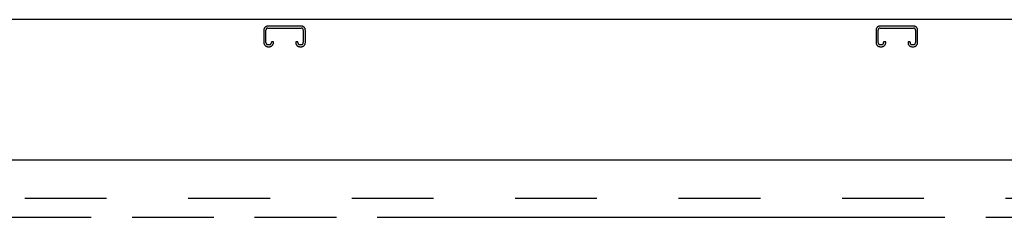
# Model space of a CAD drawing. Header units: inches. Extents: x 0 to 291, y 0 to 188.
# Tile 33 of 113: x 90 to 109, y 135 to 139. Entities that reach past the tile are written whole.
import ezdxf

# ---------------------------------------------------------------- set-up
doc = ezdxf.new("R2010")
doc.units = ezdxf.units.IN
doc.header["$LTSCALE"] = 16.018896
doc.header["$MEASUREMENT"] = 0
doc.linetypes.add('HIDDEN', pattern=[0.2, 0.1, -0.1])
doc.linetypes.add('PHANTOM', pattern=[0.8, 0.45, -0.05, 0.1, -0.05, 0.1, -0.05])
doc.layers.get('0').update_dxf_attribs({"linetype": 'CONTINUOUS'})
doc.layers.add('AVAILABLE_DOOR_SPACES', color=7, linetype='CONTINUOUS')
doc.layers.add('DEFAULT_2', color=8, linetype='HIDDEN')

msp = doc.modelspace()

# ---------------------------------------------------------------- linework, layer by layer
at = {"color": 7, "linetype": 'Continuous'}
msp.add_line((121.404, 138.91), (43.779, 138.91), dxfattribs=at)
at = {"color": 3, "linetype": 'Continuous'}
msp.add_line((82.342, 136.16), (119.279, 136.16), dxfattribs=at)
at = {"layer": 'AVAILABLE_DOOR_SPACES', "color": 4, "linetype": 'PHANTOM'}
for p, q in [((84.092, 135.035), (100.795, 135.035)), ((100.795, 135.035), (100.795, 135.031)), ((100.795, 135.031), (100.825, 135.031)), ((100.825, 135.031), (100.825, 135.035)), ((100.825, 135.035), (115.654, 135.035))]:
    msp.add_line(p, q, dxfattribs=at)
at = {"layer": 'DEFAULT_2', "color": 8, "linetype": 'HIDDEN'}
for p, q in [((95.418, 138.785), (94.765, 138.785)), ((107.418, 138.785), (106.765, 138.785)), ((94.685, 138.705), (94.685, 138.459)), ((94.725, 138.459), (94.725, 138.705)), ((94.765, 138.745), (95.418, 138.745)), ((95.458, 138.705), (95.458, 138.459)), ((95.498, 138.459), (95.498, 138.705)), ((106.685, 138.705), (106.685, 138.459)), ((106.725, 138.459), (106.725, 138.705)), ((106.765, 138.745), (107.418, 138.745)), ((107.458, 138.705), (107.458, 138.459)), ((107.498, 138.459), (107.498, 138.705)), ((94.793, 138.419), (94.765, 138.419)), ((94.765, 138.379), (94.793, 138.379)), ((94.833, 138.472), (94.833, 138.459)), ((94.873, 138.472), (94.833, 138.472)), ((94.873, 138.459), (94.873, 138.472)), ((95.31, 138.472), (95.31, 138.459)), ((95.35, 138.472), (95.31, 138.472)), ((95.35, 138.459), (95.35, 138.472)), ((95.418, 138.419), (95.39, 138.419)), ((95.39, 138.379), (95.418, 138.379)), ((106.793, 138.419), (106.765, 138.419)), ((106.765, 138.379), (106.793, 138.379)), ((106.833, 138.472), (106.833, 138.459)), ((106.873, 138.472), (106.833, 138.472)), ((106.873, 138.459), (106.873, 138.472)), ((107.31, 138.472), (107.31, 138.459)), ((107.35, 138.472), (107.31, 138.472)), ((107.35, 138.459), (107.35, 138.472)), ((107.418, 138.419), (107.39, 138.419)), ((107.39, 138.379), (107.418, 138.379)), ((83.592, 135.41), (118.56, 135.41))]:
    msp.add_line(p, q, dxfattribs=at)
for centre, radius, start, end in [((94.765, 138.705), 0.08, 90, 180), ((95.418, 138.705), 0.08, 0, 90), ((106.765, 138.705), 0.08, 90, 180), ((107.418, 138.705), 0.08, 0, 90), ((94.765, 138.705), 0.04, 90, 180), ((95.418, 138.705), 0.04, 0, 90), ((106.765, 138.705), 0.04, 90, 180), ((107.418, 138.705), 0.04, 0, 90), ((94.765, 138.459), 0.08, 180, 270), ((94.765, 138.459), 0.04, 180, 270), ((94.793, 138.459), 0.08, 270, 360), ((94.793, 138.459), 0.04, 270, 360), ((95.39, 138.459), 0.08, 180, 270), ((95.39, 138.459), 0.04, 180, 270), ((95.418, 138.459), 0.08, 270, 360), ((95.418, 138.459), 0.04, 270, 360), ((106.765, 138.459), 0.08, 180, 270), ((106.765, 138.459), 0.04, 180, 270), ((106.793, 138.459), 0.08, 270, 360), ((106.793, 138.459), 0.04, 270, 360), ((107.39, 138.459), 0.08, 180, 270), ((107.39, 138.459), 0.04, 180, 270), ((107.418, 138.459), 0.08, 270, 360), ((107.418, 138.459), 0.04, 270, 360)]:
    msp.add_arc(centre, radius, start, end, dxfattribs=at)

doc.saveas('drawing.dxf')
